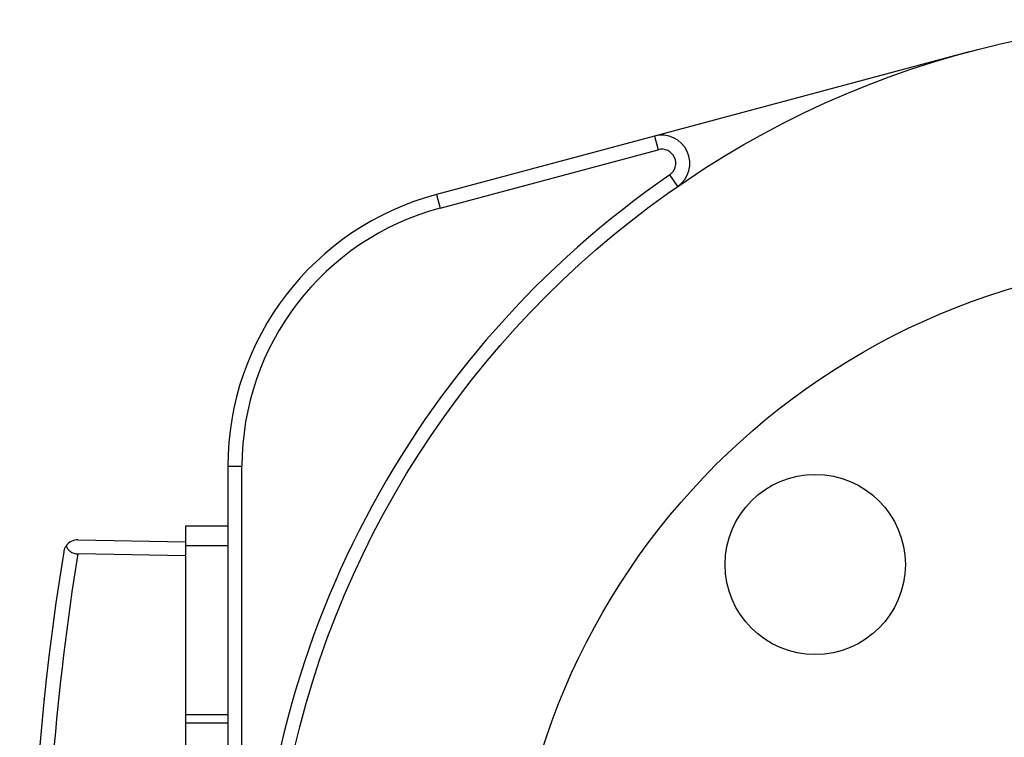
# Model space of a CAD drawing. Header units: inches. Extents: x 0 to 5655, y -2263 to 1330.
# Tile 67 of 239: x 4180 to 4215, y -1879 to -1854. Entities that reach past the tile are written whole.
import ezdxf

# ---------------------------------------------------------------- set-up
doc = ezdxf.new("R2010")
doc.units = ezdxf.units.IN
doc.header["$MEASUREMENT"] = 0
doc.layers.add('可見 (ISO)', color=7, linetype='Continuous', lineweight=25)
doc.layers.add('窄部可見 (ISO)', color=7, linetype='Continuous', lineweight=25)

msp = doc.modelspace()

# ---------------------------------------------------------------- linework, layer by layer
at = {"color": 7}
for centre, radius in [((4222.621, -1887.246), 25), ((4208.479, -1873.104), 3.2)]:
    msp.add_circle(centre, radius, dxfattribs=at)
at = {"layer": '可見 (ISO)'}
for p, q in [((4213.951, -1854.888), (4202.769, -1857.884)), ((4202.769, -1857.884), (4195.033, -1859.957)), ((4195.162, -1860.44), (4202.899, -1858.367)), ((4187.621, -1869.616), (4187.621, -1904.877)), ((4188.121, -1904.877), (4188.121, -1869.616)), ((4186.121, -1871.746), (4186.121, -1872.443)), ((4187.621, -1871.746), (4186.121, -1871.746)), ((4182.295, -1872.229), (4186.121, -1872.296)), ((4186.121, -1872.443), (4186.121, -1878.443)), ((4187.621, -1872.443), (4186.121, -1872.443)), ((4186.121, -1872.797), (4182.295, -1872.73)), ((4186.121, -1878.443), (4186.121, -1878.743)), ((4187.621, -1878.443), (4186.121, -1878.443)), ((4186.121, -1878.743), (4186.121, -1895.749)), ((4187.621, -1878.743), (4186.121, -1878.743))]:
    msp.add_line(p, q, dxfattribs=at)
msp.add_circle((4222.621, -1887.246), 33.5, dxfattribs=at)
for centre, radius, start, end in [((4203.028, -1858.85), 1, 304.6049, 105), ((4203.028, -1858.85), 0.5, 304.6049, 105), ((4222.621, -1887.246), 34, 124.6049, 235.3951), ((4197.621, -1869.616), 10, 105, 180), ((4197.621, -1869.616), 9.5, 105, 180), ((4182.287, -1872.729), 0.5, 89, 144.2784)]:
    msp.add_arc(centre, radius, start, end, dxfattribs=at)
msp.add_ellipse((4272.094, -1887.246), major_axis=(0, 91.486), ratio=0.999849, start_param=1.410562, end_param=1.731031, dxfattribs=at)
for points, knots in [([(4181.881, -1872.437), (4181.857, -1872.47), (4181.838, -1872.504), (4181.813, -1872.566), (4181.805, -1872.594), (4181.796, -1872.631), (4181.795, -1872.64), (4181.793, -1872.65)], [0.00000099, 0.00000099, 0.00000099, 0.00000099, 0.01604663, 0.01604663, 0.02798867, 0.02798867, 0.03206528, 0.03206528, 0.03206528, 0.03206528]), ([(4181.881, -1872.437), (4181.893, -1872.475), (4181.911, -1872.512), (4181.958, -1872.578), (4181.986, -1872.608), (4182.056, -1872.664), (4182.099, -1872.688), (4182.171, -1872.712), (4182.196, -1872.719), (4182.246, -1872.727), (4182.27, -1872.729), (4182.295, -1872.73)], [0.00000096, 0.00000096, 0.00000096, 0.00000096, 0.01622068, 0.01622068, 0.03123881, 0.03123881, 0.04743186, 0.04743186, 0.05531586, 0.05531586, 0.06279748, 0.06279748, 0.06279748, 0.06279748])]:
    msp.add_open_spline(points, degree=3, knots=knots, dxfattribs=at)
msp.add_open_spline([(4181.096, -1877.942), (4181.096, -1877.942), (4181.096, -1877.942), (4181.096, -1877.942)], degree=3, dxfattribs=at)
at = {"layer": '窄部可見 (ISO)'}
for p, q in [((4202.769, -1857.884), (4202.899, -1858.367)), ((4203.596, -1859.673), (4203.312, -1859.261)), ((4195.033, -1859.957), (4195.162, -1860.44)), ((4187.621, -1869.616), (4188.121, -1869.616))]:
    msp.add_line(p, q, dxfattribs=at)
msp.add_open_spline([(4182.295, -1872.73), (4181.523, -1877.507), (4181.13, -1882.376), (4181.13, -1887.246), (4181.13, -1892.116), (4181.523, -1896.986), (4182.295, -1901.763)], degree=3, knots=[2.9813856, 2.9813856, 2.9813856, 2.9813856, 3.1415926, 3.1415926, 3.1415926, 3.3018014, 3.3018014, 3.3018014, 3.3018014], dxfattribs=at)
msp.add_rational_spline([(4181.101, -1877.89), (4181.101, -1877.886), (4181.102, -1877.883)], [0.999998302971, 0.992692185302, 0.985818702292], degree=2, dxfattribs=at)

doc.saveas('drawing.dxf')
